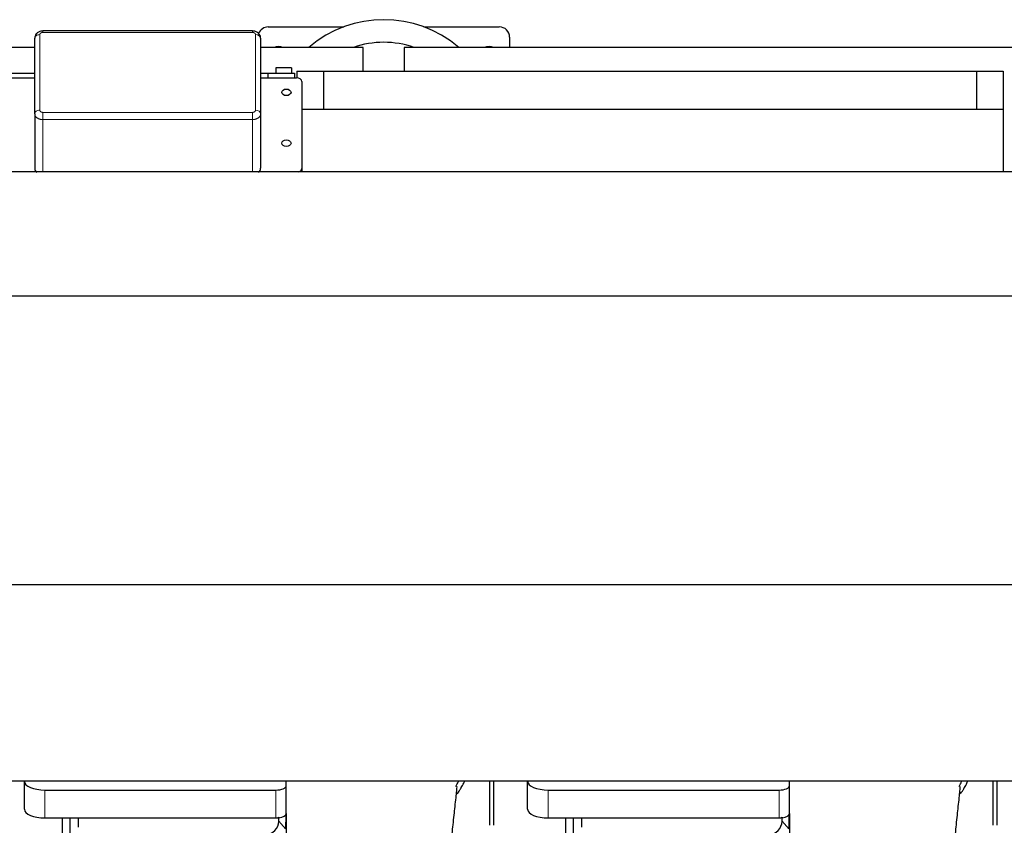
# Model space of a CAD drawing. Header units: millimetres. Extents: x 0 to 29700, y -16 to 21000.
# Tile 49 of 256: x 5543 to 6501, y 10065 to 10849. Entities that reach past the tile are written whole.
import ezdxf

# ---------------------------------------------------------------- set-up
doc = ezdxf.new("R2010")
doc.units = ezdxf.units.MM
doc.layers.add('1', color=7, linetype='Continuous', true_color=0xffffff)

msp = doc.modelspace()

# ---------------------------------------------------------------- linework, layer by layer
at = {"layer": '1', "color": 4, "linetype": 'Continuous', "lineweight": 13}
for p, q in [((5562.118, 10834.77), (5562.118, 10761.227)), ((5565.114, 10838.354), (5565.114, 10836.889)), ((5769.123, 10836.889), (5565.114, 10836.889)), ((5769.123, 10838.354), (5769.123, 10836.889)), ((5772.118, 10761.227), (5772.118, 10834.77)), ((5565.114, 10759.108), (5769.123, 10759.108)), ((5565.114, 10759.108), (5565.114, 10752.037)), ((5769.123, 10759.108), (5769.123, 10752.037)), ((5565.114, 10752.037), (5565.114, 10701.192)), ((5769.123, 10752.037), (5565.114, 10752.037)), ((5769.123, 10752.037), (5769.123, 10701.192)), ((5567.063, 10072.453), (5567.063, 10099.641)), ((5792.063, 10072.453), (5792.063, 10099.641)), ((6057.063, 10072.453), (6057.063, 10099.641)), ((6282.063, 10072.453), (6282.063, 10099.641)), ((5794.778, 10069.339), (5801.486, 10061.883)), ((6284.778, 10069.339), (6291.486, 10061.883))]:
    msp.add_line(p, q, dxfattribs=at)
at = {"layer": '1', "color": 2, "linetype": 'Continuous', "lineweight": 25}
for p, q in [((5769.123, 10838.354), (5565.114, 10838.354)), ((5784.513, 10842.292), (5858.039, 10842.292)), ((5935.988, 10842.292), (6009.513, 10842.292)), ((5557.118, 10757.692), (5557.118, 10831.234)), ((5777.118, 10831.234), (5777.118, 10757.692)), ((6019.513, 10832.292), (6019.513, 10822.29)), ((5557.108, 10822.292), (4792.013, 10822.292)), ((5877.013, 10822.292), (5777.109, 10822.292)), ((5877.013, 10799.291), (5877.013, 10822.292)), ((5917.013, 10822.292), (5917.013, 10799.291)), ((7117.013, 10822.292), (5917.013, 10822.292)), ((5383.741, 10797.292), (5557.121, 10797.292)), ((5777.117, 10797.292), (5784.213, 10797.292)), ((5784.213, 10797.292), (5784.213, 10792.742)), ((5784.213, 10797.292), (5810.213, 10797.292)), ((5792.013, 10802.292), (5792.013, 10797.291)), ((5807.013, 10802.292), (5792.013, 10802.292)), ((5807.013, 10802.292), (5807.013, 10797.291)), ((5810.213, 10797.292), (5810.213, 10792.742)), ((5812.213, 10799.292), (5812.213, 10792.742)), ((5812.213, 10799.292), (5838.213, 10799.292)), ((5838.213, 10799.292), (6474.213, 10799.292)), ((5838.213, 10799.292), (5838.213, 10762.292)), ((6474.213, 10799.292), (6500.213, 10799.292)), ((6474.213, 10799.292), (6474.213, 10762.292)), ((6500.213, 10799.292), (6500.213, 10762.292)), ((5522.185, 10792.743), (5557.121, 10792.743)), ((5777.118, 10792.743), (5812.185, 10792.743)), ((5817.185, 10789.207), (5817.185, 10704.354)), ((5557.118, 10757.692), (5557.118, 10704.659)), ((5777.118, 10757.692), (5777.118, 10704.659)), ((5817.191, 10762.292), (6500.213, 10762.292)), ((6500.213, 10762.292), (6500.213, 10701.193)), ((6571.013, 10701.192), (3107.013, 10701.192)), ((5817.163, 10701.192), (5817.185, 10701.526)), ((5817.185, 10704.354), (5817.185, 10701.526)), ((6571.013, 10580.196), (3107.013, 10580.196)), ((6571.013, 10299.196), (3107.013, 10299.196)), ((6571.013, 10108.192), (3107.013, 10108.192)), ((5547.063, 10108.193), (5547.063, 10108.095)), ((5547.063, 10080.907), (5547.063, 10108.095)), ((5802.063, 10103.868), (5802.063, 10108.192)), ((6000.013, 10108.192), (6000.013, 10065.292)), ((6004.013, 10108.192), (6004.013, 10065.292)), ((6037.063, 10108.193), (6037.063, 10108.095)), ((6037.063, 10080.907), (6037.063, 10108.095)), ((6292.063, 10103.868), (6292.063, 10108.192)), ((6490.013, 10108.192), (6490.013, 10065.292)), ((6494.013, 10108.192), (6494.013, 10065.292)), ((5567.063, 10099.641), (5792.063, 10099.641)), ((5802.063, 10076.68), (5802.063, 10103.868)), ((6057.063, 10099.641), (6282.063, 10099.641)), ((6292.063, 10076.68), (6292.063, 10103.868)), ((5802.063, 10076.679), (5802.063, 10021.793)), ((6292.063, 10076.679), (6292.063, 10021.793)), ((5567.063, 10072.453), (5792.063, 10072.453)), ((5583.996, 10072.453), (5583.996, 10028.183)), ((5599.374, 10072.453), (5599.374, 10063.352)), ((5794.778, 10069.339), (5794.778, 10073.056)), ((5801.541, 10075.332), (5801.486, 10061.883)), ((6057.063, 10072.453), (6282.063, 10072.453)), ((6073.996, 10072.453), (6073.996, 10028.183)), ((6089.374, 10072.453), (6089.374, 10063.352)), ((6284.778, 10069.339), (6284.778, 10073.056)), ((6291.541, 10075.332), (6291.486, 10061.883))]:
    msp.add_line(p, q, dxfattribs=at)
for centre, radius, start, end in [((5897.013, 10737.292), 112, 49.370625, 130.635), ((5784.513, 10832.292), 10, 90, 159.463125), ((6009.513, 10832.292), 10, 0, 90), ((5897.013, 10737.292), 90, 70.813125, 109.1925), ((5794.513, 10812.292), 11, 65.379375, 114.615), ((5999.513, 10812.292), 11, 65.379375, 114.615)]:
    msp.add_arc(centre, radius, start, end, dxfattribs=at)
at = {"layer": '1', "color": 4, "linetype": 'Continuous', "lineweight": 13}
for centre, start_param, end_param in [((5562.118, 10831.234), 1.5707963, 3.1415927), ((5772.118, 10831.234), 0, 1.5707963), ((5562.118, 10757.692), 1.5707963, 3.1415927), ((5772.118, 10757.692), 0, 1.5707963)]:
    msp.add_ellipse(centre, major_axis=(5, 0), ratio=0.7071068, start_param=start_param, end_param=end_param, dxfattribs=at)
at = {"layer": '1', "color": 2, "linetype": 'Continuous', "lineweight": 25}
for centre, major_axis, ratio, start_param, end_param in [((5812.185, 10789.207), (5, 0), 0.7071068, 0, 1.5707963), ((5565.121, 10704.664), (-8.002, -0.01), 0.7073179, 6.2823101, 7.0282684), ((5769.116, 10704.664), (8.002, -0.01), 0.7073179, 5.5381022, 6.2840605), ((5812.185, 10704.354), (5, 0), 0.7071068, 5.1759457, 6.2831853), ((5567.063, 10108.095), (-20, 0), 0.4226815, 0, 1.5707963), ((6057.063, 10108.095), (-20, 0), 0.4226815, 0, 1.5707963), ((5792.063, 10103.868), (-10, 0), 0.4226815, 1.5707963, 3.1415927), ((6282.063, 10103.868), (-10, 0), 0.4226815, 1.5707963, 3.1415927), ((5567.063, 10080.907), (-20, 0), 0.4226815, 0, 1.5707963), ((5792.063, 10076.68), (-10, 0), 0.4226815, 1.8474697, 3.1415927), ((6057.063, 10080.907), (-20, 0), 0.4226815, 0, 1.5707963), ((6282.063, 10076.68), (-10, 0), 0.4226815, 1.8474697, 3.1415927), ((5594.204, 9622.181), (10.169, -1338.699), 0.0006671, 1.9005989, 1.9138299), ((5781.738, 10069.428), (-8.754, 9.732), 0.993147, 2.4124357, 3.9763944), ((5792.063, 10076.68), (-10, 0), 0.4226815, 1.5707963, 1.7425489), ((5792.063, 10095.825), (0, 23.658), 0.4226815, 3.3133452, 3.4165375), ((5794.704, 10075.786), (1.682, -44.737), 0.0006281, 4.7734422, 4.783343), ((6084.204, 9622.176), (10.169, -1338.708), 0.0006671, 1.9006007, 1.9138317), ((6271.738, 10069.428), (-8.754, 9.732), 0.993147, 2.4124357, 3.9763944), ((6282.063, 10076.68), (-10, 0), 0.4226815, 1.5707963, 1.7425489), ((6282.063, 10095.825), (0, 23.658), 0.4226815, 3.3133452, 3.4165375), ((6284.69, 10076.256), (1.809, -48.123), 0.0006749, 4.7789279, 4.7881353)]:
    msp.add_ellipse(centre, major_axis=major_axis, ratio=ratio, start_param=start_param, end_param=end_param, dxfattribs=at)
for centre, major_axis in [((5802.185, 10778.601), (4.5, 0)), ((5802.185, 10729.103), (-4.5, 0))]:
    msp.add_ellipse(centre, major_axis=major_axis, ratio=0.7071068, dxfattribs=at)
for points, knots in [([(5565.114, 10838.264), (5564.663, 10838.302), (5563.133, 10838.304), (5560.761, 10837.426), (5558.588, 10835.635), (5557.353, 10833.465), (5557.152, 10831.964), (5557.166, 10831.23)], [0, 0, 0, 0, 0.1103235, 0.3830525, 0.60947, 0.8203007, 1, 1, 1, 1]), ([(5777.023, 10831.295), (5777.059, 10831.525), (5777.149, 10832.565), (5776.455, 10834.353), (5775.001, 10836.288), (5772.886, 10837.66), (5770.812, 10838.347), (5769.517, 10838.287), (5769.127, 10838.237)], [0, 0, 0, 0, 0.0588127, 0.2685755, 0.4677943, 0.6750134, 0.9036163, 1, 1, 1, 1]), ([(5968.401, 10095.786), (5968.821, 10096.366), (5969.728, 10097.653), (5970.596, 10098.974), (5971.288, 10100.068), (5971.516, 10100.435), (5971.853, 10100.989), (5971.965, 10101.174), (5972.187, 10101.545), (5972.736, 10102.475), (5973.686, 10104.163), (5974.705, 10106.127), (5975.294, 10107.344), (5975.506, 10107.792)], [0, 0, 0, 0, 0.1543575, 0.3389956, 0.3389956, 0.4313146, 0.4313146, 0.4774742, 0.4774742, 0.5236337, 0.7082718, 0.8929099, 1, 1, 1, 1]), ([(6458.401, 10095.786), (6458.821, 10096.366), (6459.728, 10097.653), (6460.596, 10098.974), (6461.288, 10100.068), (6461.516, 10100.435), (6461.853, 10100.989), (6461.965, 10101.174), (6462.187, 10101.545), (6462.736, 10102.475), (6463.686, 10104.163), (6464.705, 10106.127), (6465.294, 10107.344), (6465.506, 10107.792)], [0, 0, 0, 0, 0.1543575, 0.3389956, 0.3389956, 0.4313146, 0.4313146, 0.4774742, 0.4774742, 0.5236337, 0.7082718, 0.8929099, 1, 1, 1, 1]), ([(5960.711, 10021.841), (5960.772, 10022.666), (5961.155, 10027.782), (5961.837, 10036.443), (5963.039, 10050.649), (5964.618, 10067.365), (5966.649, 10085.401), (5967.953, 10097.837), (5968.446, 10102.765), (5968.23, 10103.144), (5968.172, 10103.162)], [0, 0, 0, 0, 0.0195908, 0.1220245, 0.2137276, 0.3888865, 0.5913803, 0.8386939, 0.9696702, 1, 1, 1, 1]), ([(6451.825, 10036.155), (6451.841, 10036.359), (6452.154, 10040.185), (6453.039, 10050.649), (6454.618, 10067.365), (6456.649, 10085.401), (6457.953, 10097.837), (6458.446, 10102.765), (6458.23, 10103.144), (6458.172, 10103.162)], [0, 0, 0, 0, 0.0058486, 0.109686, 0.3080224, 0.5373107, 0.8173494, 0.9656569, 1, 1, 1, 1])]:
    msp.add_open_spline(points, degree=3, knots=knots, dxfattribs=at)
at = {"layer": '1', "color": 4, "linetype": 'Continuous', "lineweight": 13}
for points, knots in [([(5565.114, 10836.889), (5565.015, 10836.889), (5564.818, 10836.882), (5564.529, 10836.852), (5564.339, 10836.819), (5564.221, 10836.793), (5564.198, 10836.788), (5564.151, 10836.777), (5564.128, 10836.772), (5564.058, 10836.754), (5564.012, 10836.741), (5563.876, 10836.702), (5563.699, 10836.642), (5563.532, 10836.571), (5563.41, 10836.514), (5563.35, 10836.484), (5563.291, 10836.452), (5563.252, 10836.431), (5563.232, 10836.42), (5563.137, 10836.365), (5562.992, 10836.271), (5562.795, 10836.118), (5562.679, 10836.007), (5562.61, 10835.934), (5562.597, 10835.92), (5562.57, 10835.89), (5562.557, 10835.875), (5562.519, 10835.83), (5562.495, 10835.8), (5562.426, 10835.709), (5562.342, 10835.584), (5562.276, 10835.454), (5562.234, 10835.354), (5562.22, 10835.321), (5562.196, 10835.253), (5562.186, 10835.219), (5562.157, 10835.116), (5562.128, 10834.979), (5562.118, 10834.84), (5562.118, 10834.77)], [0, 0, 0, 0, 0.0625, 0.125, 0.1875, 0.1875, 0.203125, 0.203125, 0.21875, 0.21875, 0.25, 0.25, 0.3125, 0.375, 0.375, 0.40625, 0.421875, 0.421875, 0.4375, 0.4375, 0.5, 0.5625, 0.625, 0.625, 0.640625, 0.640625, 0.65625, 0.65625, 0.6875, 0.6875, 0.75, 0.8125, 0.8125, 0.84375, 0.84375, 0.875, 0.875, 0.9375, 1, 1, 1, 1]), ([(5772.118, 10834.77), (5772.118, 10834.84), (5772.113, 10834.909), (5772.094, 10835.046), (5772.065, 10835.183), (5772.018, 10835.317), (5771.983, 10835.4), (5771.975, 10835.417), (5771.96, 10835.45), (5771.952, 10835.467), (5771.927, 10835.516), (5771.909, 10835.549), (5771.853, 10835.645), (5771.77, 10835.77), (5771.669, 10835.888), (5771.588, 10835.975), (5771.546, 10836.017), (5771.501, 10836.059), (5771.471, 10836.086), (5771.455, 10836.1), (5771.377, 10836.168), (5771.245, 10836.27), (5771.029, 10836.41), (5770.872, 10836.492), (5770.77, 10836.541), (5770.749, 10836.55), (5770.707, 10836.569), (5770.686, 10836.578), (5770.623, 10836.605), (5770.58, 10836.622), (5770.45, 10836.671), (5770.274, 10836.73), (5770.09, 10836.777), (5769.949, 10836.807), (5769.902, 10836.817), (5769.807, 10836.834), (5769.758, 10836.841), (5769.613, 10836.862), (5769.418, 10836.882), (5769.221, 10836.889), (5769.123, 10836.889)], [0, 0, 0, 0, 0.0625, 0.0625, 0.125, 0.1875, 0.1875, 0.203125, 0.203125, 0.21875, 0.21875, 0.25, 0.25, 0.3125, 0.375, 0.375, 0.40625, 0.421875, 0.421875, 0.4375, 0.4375, 0.5, 0.5625, 0.625, 0.625, 0.640625, 0.640625, 0.65625, 0.65625, 0.6875, 0.6875, 0.75, 0.8125, 0.8125, 0.84375, 0.84375, 0.875, 0.875, 0.9375, 1, 1, 1, 1]), ([(5565.114, 10752.037), (5564.85, 10752.037), (5564.324, 10752.055), (5563.805, 10752.11), (5563.482, 10752.155), (5563.418, 10752.165), (5563.289, 10752.186), (5563.097, 10752.218), (5562.907, 10752.255), (5562.532, 10752.336), (5562.042, 10752.461), (5561.571, 10752.618), (5561.225, 10752.749), (5561.111, 10752.795), (5560.941, 10752.867), (5560.885, 10752.891), (5560.774, 10752.941), (5560.719, 10752.967), (5560.446, 10753.096), (5560.236, 10753.206), (5559.834, 10753.44), (5559.641, 10753.564), (5559.273, 10753.825), (5559.097, 10753.962), (5558.888, 10754.142), (5558.847, 10754.179), (5558.766, 10754.252), (5558.647, 10754.363), (5558.534, 10754.477), (5558.317, 10754.707), (5558.049, 10755.023), (5557.826, 10755.357), (5557.676, 10755.613), (5557.629, 10755.7), (5557.573, 10755.81), (5557.563, 10755.832), (5557.541, 10755.876), (5557.51, 10755.942), (5557.48, 10756.009), (5557.385, 10756.231), (5557.322, 10756.41), (5557.22, 10756.771), (5557.182, 10756.953), (5557.131, 10757.32), (5557.118, 10757.505), (5557.118, 10757.692)], [0, 0, 0, 0, 0.0625, 0.125, 0.125, 0.140625, 0.140625, 0.15625, 0.1875, 0.1875, 0.25, 0.3125, 0.3125, 0.34375, 0.34375, 0.359375, 0.359375, 0.375, 0.375, 0.4375, 0.4375, 0.5, 0.5, 0.5625, 0.5625, 0.578125, 0.578125, 0.59375, 0.625, 0.625, 0.6875, 0.75, 0.75, 0.78125, 0.78125, 0.7890625, 0.7890625, 0.796875, 0.8125, 0.8125, 0.875, 0.875, 0.9375, 0.9375, 1, 1, 1, 1]), ([(5562.118, 10761.227), (5562.118, 10761.158), (5562.123, 10761.088), (5562.142, 10760.951), (5562.171, 10760.814), (5562.218, 10760.68), (5562.253, 10760.597), (5562.261, 10760.58), (5562.276, 10760.547), (5562.284, 10760.53), (5562.309, 10760.481), (5562.327, 10760.448), (5562.383, 10760.352), (5562.467, 10760.227), (5562.567, 10760.109), (5562.648, 10760.022), (5562.69, 10759.98), (5562.735, 10759.938), (5562.765, 10759.911), (5562.781, 10759.897), (5562.859, 10759.829), (5562.991, 10759.727), (5563.207, 10759.587), (5563.364, 10759.505), (5563.467, 10759.456), (5563.487, 10759.447), (5563.529, 10759.428), (5563.55, 10759.419), (5563.613, 10759.392), (5563.656, 10759.375), (5563.786, 10759.326), (5563.962, 10759.267), (5564.146, 10759.22), (5564.287, 10759.19), (5564.334, 10759.18), (5564.43, 10759.163), (5564.478, 10759.156), (5564.623, 10759.135), (5564.818, 10759.115), (5565.015, 10759.108), (5565.114, 10759.108)], [0, 0, 0, 0, 0.0625, 0.0625, 0.125, 0.1875, 0.1875, 0.203125, 0.203125, 0.21875, 0.21875, 0.25, 0.25, 0.3125, 0.375, 0.375, 0.40625, 0.421875, 0.421875, 0.4375, 0.4375, 0.5, 0.5625, 0.625, 0.625, 0.640625, 0.640625, 0.65625, 0.65625, 0.6875, 0.6875, 0.75, 0.8125, 0.8125, 0.84375, 0.84375, 0.875, 0.875, 0.9375, 1, 1, 1, 1]), ([(5769.123, 10759.108), (5769.221, 10759.108), (5769.418, 10759.115), (5769.707, 10759.145), (5769.897, 10759.178), (5770.015, 10759.204), (5770.038, 10759.209), (5770.085, 10759.22), (5770.108, 10759.225), (5770.178, 10759.243), (5770.224, 10759.256), (5770.36, 10759.295), (5770.537, 10759.355), (5770.704, 10759.426), (5770.826, 10759.483), (5770.887, 10759.513), (5770.945, 10759.545), (5770.984, 10759.566), (5771.004, 10759.577), (5771.099, 10759.632), (5771.244, 10759.726), (5771.441, 10759.879), (5771.558, 10759.99), (5771.626, 10760.063), (5771.639, 10760.077), (5771.666, 10760.107), (5771.679, 10760.122), (5771.717, 10760.167), (5771.741, 10760.197), (5771.81, 10760.288), (5771.894, 10760.413), (5771.96, 10760.543), (5772.002, 10760.643), (5772.016, 10760.676), (5772.04, 10760.744), (5772.051, 10760.778), (5772.079, 10760.881), (5772.108, 10761.018), (5772.118, 10761.158), (5772.118, 10761.227)], [0, 0, 0, 0, 0.0625, 0.125, 0.1875, 0.1875, 0.203125, 0.203125, 0.21875, 0.21875, 0.25, 0.25, 0.3125, 0.375, 0.375, 0.40625, 0.421875, 0.421875, 0.4375, 0.4375, 0.5, 0.5625, 0.625, 0.625, 0.640625, 0.640625, 0.65625, 0.65625, 0.6875, 0.6875, 0.75, 0.8125, 0.8125, 0.84375, 0.84375, 0.875, 0.875, 0.9375, 1, 1, 1, 1]), ([(5777.118, 10757.692), (5777.118, 10757.505), (5777.092, 10757.134), (5777.015, 10756.767), (5776.95, 10756.538), (5776.937, 10756.493), (5776.908, 10756.402), (5776.892, 10756.356), (5776.844, 10756.221), (5776.809, 10756.132), (5776.695, 10755.867), (5776.519, 10755.52), (5776.296, 10755.187), (5776.111, 10754.942), (5776.046, 10754.861), (5775.962, 10754.762), (5775.944, 10754.742), (5775.91, 10754.702), (5775.892, 10754.682), (5775.839, 10754.623), (5775.803, 10754.584), (5775.621, 10754.391), (5775.465, 10754.243), (5775.134, 10753.958), (5774.959, 10753.822), (5774.591, 10753.561), (5774.397, 10753.437), (5774.142, 10753.289), (5774.09, 10753.26), (5773.987, 10753.203), (5773.83, 10753.118), (5773.669, 10753.038), (5773.343, 10752.885), (5772.896, 10752.696), (5772.425, 10752.538), (5772.062, 10752.432), (5771.939, 10752.398), (5771.784, 10752.359), (5771.753, 10752.351), (5771.691, 10752.336), (5771.597, 10752.314), (5771.503, 10752.293), (5771.189, 10752.225), (5770.683, 10752.136), (5770.168, 10752.082), (5769.648, 10752.046), (5769.387, 10752.037), (5769.123, 10752.037)], [0, 0, 0, 0, 0.0625, 0.125, 0.125, 0.140625, 0.140625, 0.15625, 0.15625, 0.1875, 0.1875, 0.25, 0.3125, 0.3125, 0.34375, 0.34375, 0.3515625, 0.3515625, 0.359375, 0.359375, 0.375, 0.375, 0.4375, 0.4375, 0.5, 0.5, 0.5625, 0.5625, 0.578125, 0.578125, 0.59375, 0.625, 0.625, 0.6875, 0.75, 0.75, 0.78125, 0.78125, 0.7890625, 0.7890625, 0.796875, 0.8125, 0.8125, 0.875, 0.9375, 0.9375, 1, 1, 1, 1])]:
    msp.add_open_spline(points, degree=3, knots=knots, dxfattribs=at)
at = {"layer": '1', "color": 2, "linetype": 'Continuous', "lineweight": 25}
for points in [[(5967.127, 10102.995), (5968.042, 10104.656), (5968.89, 10106.342), (5969.669, 10108.046)], [(6457.127, 10102.995), (6458.042, 10104.656), (6458.89, 10106.342), (6459.669, 10108.046)]]:
    msp.add_open_spline(points, degree=3, dxfattribs=at)

doc.saveas('drawing.dxf')
